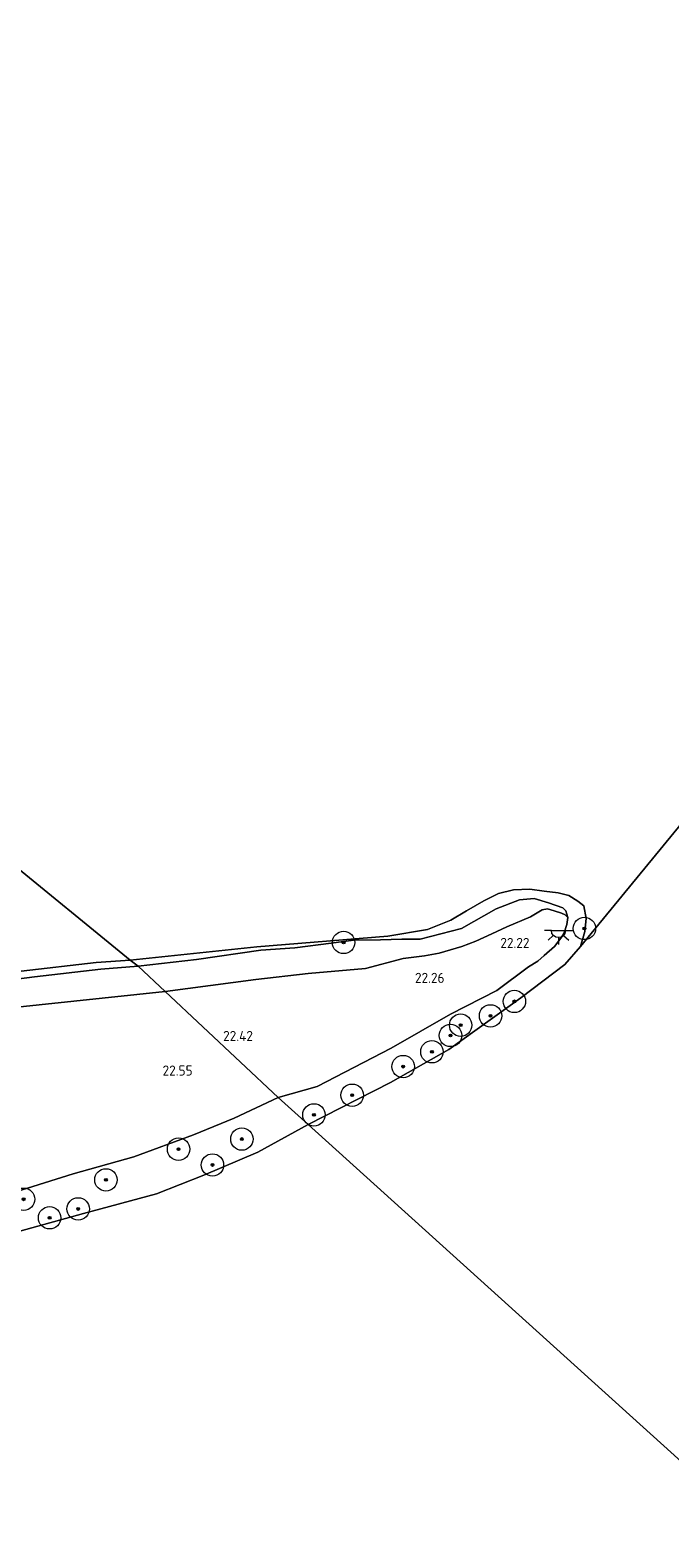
# Model space of a CAD drawing. Header units: metres. Extents: x 185049 to 189876, y 349292 to 352302.
# Tile 213 of 256: x 189366 to 189480, y 351005 to 351274. Entities that reach past the tile are written whole.
import ezdxf
from ezdxf.enums import TextEntityAlignment as Align

# ---------------------------------------------------------------- set-up
doc = ezdxf.new("R2010")
doc.units = ezdxf.units.M
for name, color, linetype, lineweight in [('B-WE-GR-BOOM-S', 90, 'Continuous', 25), ('B-WE-GR-GRAS-GV', 60, 'Continuous', 13), ('B-WE-GW-TALUD_KRUIN-G', 90, 'Continuous', 18), ('B-WE-KL-ET_LS_OV_LICHTPUNT-S', 190, 'Continuous', 25), ('B-WE-OB-BEKLEDING_STEEN-GV', 30, 'Continuous', 18), ('B-WE-OB-OEVERVOORZIENING-G', 7, 'Continuous', 18), ('B-WE-OG-WATER_POEL-GV', 7, 'Continuous', 18), ('B-WE-OG-WATER_RIVIER-GV', 130, 'Continuous', 18), ('X-XX-AL-HOOGTELABEL-S', 7, 'Continuous', 25)]:
    doc.layers.add(name, color=color, linetype=linetype, lineweight=lineweight)
doc.styles.add('NLCS-ISO-ANNOTATIVE-T18', font='NLCS-ISO.ttf', dxfattribs={"height": 1.8})

# ---------------------------------------------------------------- blocks, each defined once
blk = doc.blocks.new('SAL-HOOGTELABEL-SO')
at = {"color": 0, "linetype": 'ByBlock', "lineweight": -2, "style": 'NLCS-ISO-ANNOTATIVE-T18'}
blk.add_attdef('HOOGTE', text='', height=1.8, dxfattribs=at).set_placement((2.79, 0), align=Align.RIGHT)
blk = doc.blocks.new('SGR-BOOM_01-SO')
at = {"linetype": 'ByBlock', "lineweight": 18}
h = blk.add_hatch(color=0, dxfattribs=at)
h.dxf.hatch_style = 1
edge = h.paths.add_edge_path()
edge.add_arc((0, 0), 0.25, 0, 360)
at = {"color": 0, "linetype": 'ByBlock', "lineweight": 18}
for radius in [2, 0.25]:
    blk.add_circle((0, 0), radius, dxfattribs=at)
blk = doc.blocks.new('SKL-ET_OV_LICHTPUNT-SO')
at = {"color": 0, "linetype": 'ByBlock', "lineweight": 18}
for points in [[(-1.25, 0), (-2.5, 0)], [(1.25, 0), (2.5, 0)], [(-0.92, -0.85), (-1.83, -1.7)], [(0, -1.25), (0, -2.5)], [(0.92, -0.85), (1.83, -1.7)]]:
    blk.add_lwpolyline(points, dxfattribs=at)
blk.add_lwpolyline([(0, 0), (1.25, 0, -1), (-1.25, 0)], format="xyb", close=True, dxfattribs=at)

msp = doc.modelspace()

# ---------------------------------------------------------------- linework, layer by layer
at = {"layer": 'B-WE-GR-GRAS-GV'}
for points in [[(189460.699, 351117.74, 21.443), (189461.249, 351117.171, 21.623), (189461.612, 351115.98, 21.882), (189461.122, 351116.47, 21.811), (189460.455, 351116.804, 21.776), (189459.158, 351117.193, 21.811), (189457.971, 351117.527, 21.888), (189457.054, 351117.377, 21.917), (189454.918, 351116.128, 21.974), (189450.75, 351114.36, 22.016), (189448.022, 351113.079, 22.022), (189445.18, 351111.808, 22.037), (189442.7, 351110.82, 22.064), (189438.686, 351109.625, 22.091), (189436.061, 351109.181, 22.112), (189432.238, 351108.683, 22.127), (189425.55, 351106.923, 22.154), (189415.283, 351106.032, 22.166), (189405.954, 351104.955, 22.19), (189389.804, 351102.826, 22.118), (189384.987, 351107.35, 21.371), (189395.378, 351108.491, 21.314), (189406.845, 351110.177, 21.296), (189412.9, 351110.616, 21.278), (189419.412, 351111.413, 21.302), (189423.384, 351111.994, 21.281), (189428.217, 351112.019, 21.284), (189431.973, 351112.157, 21.401), (189435.292, 351112.132, 21.371), (189442.633, 351114.07, 21.335), (189448.826, 351117.579, 21.452), (189453.01, 351119.134, 21.443), (189455.599, 351119.408, 21.395), (189458.149, 351118.623, 21.408)], [(189416.903, 351085.867, 22.49), (189409.929, 351083.923, 22.556), (189389.804, 351102.826, 22.118), (189405.954, 351104.955, 22.19), (189415.283, 351106.032, 22.166), (189425.55, 351106.923, 22.154), (189432.238, 351108.683, 22.127), (189436.061, 351109.181, 22.112), (189438.686, 351109.625, 22.091), (189442.7, 351110.82, 22.064), (189445.18, 351111.808, 22.037), (189448.022, 351113.079, 22.022), (189450.75, 351114.36, 22.016), (189454.918, 351116.128, 21.974), (189457.054, 351117.377, 21.917), (189457.971, 351117.527, 21.888), (189459.158, 351117.193, 21.811), (189460.455, 351116.804, 21.776), (189461.122, 351116.47, 21.811), (189461.612, 351115.98, 21.882), (189461.417, 351114.773, 22.16), (189460.956, 351113.287, 22.322), (189460.536, 351112.546, 22.442), (189459.255, 351110.847, 22.511), (189457.354, 351109.255, 22.49), (189456.233, 351108.245, 22.454), (189454.572, 351107.188, 22.37), (189448.938, 351102.978, 22.352), (189440.669, 351098.743, 22.43), (189430.096, 351092.726, 22.502)], [(189389.804, 351102.826, 22.118), (189362.259, 351099.888, 22.11), (189340.153, 351103.365, 20.881), (189344.675, 351103.958, 20.925), (189345.229, 351103.083, 21.215), (189345.692, 351102.801, 21.275), (189346.827, 351102.709, 21.295), (189353.966, 351103.308, 21.359), (189360.049, 351104.575, 21.402), (189366.491, 351105.41, 21.398), (189378.332, 351106.771, 21.379), (189384.987, 351107.35, 21.371)]]:
    msp.add_polyline3d(points, close=True, dxfattribs=at)
msp.add_polyline3d([(189362.259, 351099.888, 22.11), (189389.804, 351102.826, 22.118), (189409.929, 351083.923, 22.556), (189402.096, 351080.193, 22.524), (189394.872, 351077.214, 22.496), (189384.234, 351073.338, 22.488), (189373.403, 351070.279, 22.58), (189363.144, 351067.061, 22.58)], dxfattribs=at)
at = {"layer": 'B-WE-GW-TALUD_KRUIN-G'}
for points in [[(189389.804, 351102.826, 22.118), (189405.954, 351104.955, 22.19), (189415.283, 351106.032, 22.166), (189425.55, 351106.923, 22.154), (189432.238, 351108.683, 22.127), (189436.061, 351109.181, 22.112), (189438.686, 351109.625, 22.091), (189442.7, 351110.82, 22.064), (189445.18, 351111.808, 22.037), (189448.022, 351113.079, 22.022), (189450.75, 351114.36, 22.016), (189454.918, 351116.128, 21.974), (189457.054, 351117.377, 21.917), (189457.971, 351117.527, 21.888), (189459.158, 351117.193, 21.811), (189460.455, 351116.804, 21.776), (189461.122, 351116.47, 21.811), (189461.612, 351115.98, 21.882), (189461.417, 351114.773, 22.16), (189460.956, 351113.287, 22.322), (189460.536, 351112.546, 22.442), (189459.255, 351110.847, 22.511), (189457.354, 351109.255, 22.49), (189456.233, 351108.245, 22.454), (189454.572, 351107.188, 22.37), (189448.938, 351102.978, 22.352), (189440.669, 351098.743, 22.43), (189430.096, 351092.726, 22.502), (189416.903, 351085.867, 22.49), (189409.929, 351083.923, 22.556)], [(189340.153, 351103.365, 20.881), (189362.259, 351099.888, 22.11), (189389.804, 351102.826, 22.118)], [(189409.929, 351083.923, 22.556), (189402.096, 351080.193, 22.524), (189394.872, 351077.214, 22.496), (189384.234, 351073.338, 22.488), (189373.403, 351070.279, 22.58), (189363.144, 351067.061, 22.58)]]:
    msp.add_polyline3d(points, dxfattribs=at)
at = {"layer": 'B-WE-OB-BEKLEDING_STEEN-GV'}
for points in [[(189461.793, 351119.929, 20.924), (189463.4, 351118.948, 20.924), (189464.464, 351118.113, 20.924), (189464.845, 351115.8, 20.924), (189464.636, 351113.494, 20.924), (189463.857, 351110.815, 20.924), (189461.049, 351107.635, 20.924), (189453.226, 351101.669, 20.924), (189440.408, 351092.463, 20.924), (189429.96, 351086.598, 20.924), (189415.312, 351079.061, 20.927), (189409.929, 351083.923, 22.556), (189416.903, 351085.867, 22.49), (189430.096, 351092.726, 22.502), (189440.669, 351098.743, 22.43), (189448.938, 351102.978, 22.352), (189454.572, 351107.188, 22.37), (189456.233, 351108.245, 22.454), (189457.354, 351109.255, 22.49), (189459.255, 351110.847, 22.511), (189460.536, 351112.546, 22.442), (189460.956, 351113.287, 22.322), (189461.417, 351114.773, 22.16), (189461.612, 351115.98, 21.882), (189461.249, 351117.171, 21.623), (189460.699, 351117.74, 21.443), (189458.149, 351118.623, 21.408), (189455.599, 351119.408, 21.395), (189453.01, 351119.134, 21.443), (189448.826, 351117.579, 21.452), (189442.633, 351114.07, 21.335), (189435.292, 351112.132, 21.371), (189431.973, 351112.157, 21.401), (189428.217, 351112.019, 21.284), (189423.384, 351111.994, 21.281), (189419.412, 351111.413, 21.302), (189412.9, 351110.616, 21.278), (189406.845, 351110.177, 21.296), (189395.378, 351108.491, 21.314), (189384.987, 351107.35, 21.371), (189383.544, 351108.398, 20.924), (189406.124, 351110.761, 20.924), (189429.49, 351112.698, 20.924), (189436.58, 351113.868, 20.924), (189440.722, 351115.538, 20.924), (189443.512, 351117.195, 20.924), (189446.608, 351118.952, 20.924), (189449.253, 351120.318, 20.924), (189451.898, 351120.957, 20.924), (189454.819, 351121.058, 20.924), (189457.403, 351120.712, 20.924), (189459.882, 351120.381, 20.924)], [(189353.966, 351103.308, 21.359), (189346.827, 351102.709, 21.295), (189345.692, 351102.801, 21.275), (189345.229, 351103.083, 21.215), (189344.675, 351103.958, 20.925), (189352.128, 351104.934, 20.881), (189364.125, 351106.415, 20.881), (189377.501, 351107.987, 20.881), (189383.544, 351108.398, 20.924), (189384.987, 351107.35, 21.371), (189378.332, 351106.771, 21.379), (189366.491, 351105.41, 21.398), (189360.049, 351104.575, 21.402)]]:
    msp.add_polyline3d(points, close=True, dxfattribs=at)
msp.add_polyline3d([(189363.144, 351067.061, 22.58), (189373.403, 351070.279, 22.58), (189384.234, 351073.338, 22.488), (189394.872, 351077.214, 22.496), (189402.096, 351080.193, 22.524), (189409.929, 351083.923, 22.556), (189415.312, 351079.061, 20.927), (189406.35, 351074.158, 20.81), (189396.697, 351070.021, 20.81), (189388.252, 351066.702, 20.81), (189375.22, 351063.22, 20.81), (189363.857, 351060.035, 20.81)], dxfattribs=at)
at = {"layer": 'B-WE-OB-OEVERVOORZIENING-G'}
for points in [[(189415.312, 351079.061, 20.927), (189429.96, 351086.598, 20.924), (189440.408, 351092.463, 20.924), (189453.226, 351101.669, 20.924), (189461.049, 351107.635, 20.924), (189463.857, 351110.815, 20.924)], [(189363.857, 351060.035, 20.81), (189375.22, 351063.22, 20.81), (189388.252, 351066.702, 20.81), (189396.697, 351070.021, 20.81), (189406.35, 351074.158, 20.81), (189415.312, 351079.061, 20.927)]]:
    msp.add_polyline3d(points, dxfattribs=at)
at = {"layer": 'B-WE-OG-WATER_POEL-GV'}
for points in [[(189180.744, 351274.293, 20.881), (189383.544, 351108.398, 20.924), (189377.501, 351107.987, 20.881), (189364.125, 351106.415, 20.881)], [(189527.49, 351188.338, 20.949), (189463.857, 351110.815, 20.924), (189464.636, 351113.494, 20.924), (189464.845, 351115.8, 20.924), (189464.464, 351118.113, 20.924), (189463.4, 351118.948, 20.924), (189461.793, 351119.929, 20.924), (189459.882, 351120.381, 20.924), (189457.403, 351120.712, 20.924), (189454.819, 351121.058, 20.924), (189451.898, 351120.957, 20.924), (189449.253, 351120.318, 20.924), (189446.608, 351118.952, 20.924), (189443.512, 351117.195, 20.924), (189440.722, 351115.538, 20.924), (189436.58, 351113.868, 20.924), (189429.49, 351112.698, 20.924), (189406.124, 351110.761, 20.924), (189383.544, 351108.398, 20.924), (189180.744, 351274.293, 20.881)]]:
    msp.add_polyline3d(points, dxfattribs=at)
at = {"layer": 'B-WE-OG-WATER_RIVIER-GV'}
for points in [[(189493.535, 351008.408, 20.927), (189415.312, 351079.061, 20.927), (189429.96, 351086.598, 20.924), (189440.408, 351092.463, 20.924), (189453.226, 351101.669, 20.924), (189461.049, 351107.635, 20.924), (189463.857, 351110.815, 20.924), (189527.49, 351188.338, 20.949)], [(189363.857, 351060.035, 20.81), (189375.22, 351063.22, 20.81), (189388.252, 351066.702, 20.81), (189396.697, 351070.021, 20.81), (189406.35, 351074.158, 20.81), (189415.312, 351079.061, 20.927), (189493.535, 351008.408, 20.927), (189485.43, 351004.473, 20.81), (189475.781, 350999.93, 20.81), (189467.679, 350995.57, 20.81), (189460.849, 350991.876, 20.81), (189453.493, 350988.617, 20.81), (189444.661, 350985.066, 20.81), (189434.294, 350981.107, 20.81), (189421.906, 350976.403, 20.81), (189413.43, 350973.011, 20.81), (189408.925, 350971.178, 20.81), (189404.74, 350968.821, 20.81), (189400.842, 350965.63, 20.81), (189399.11, 350963.031, 20.81), (189397.527, 350959.677, 20.81), (189396.476, 350955.707, 20.81), (189361.091, 350947.398, 20.81)]]:
    msp.add_polyline3d(points, dxfattribs=at)

# ---------------------------------------------------------------- block references
at = {"layer": 'B-WE-GR-BOOM-S'}
for p in [(189464.552, 351114.054, 21.005), (189421.621, 351111.563, 21.012), (189452.066, 351101.043, 21.31), (189447.828, 351098.454, 20.977), (189442.492, 351096.807, 21.222), (189440.687, 351094.969, 21.416), (189437.37, 351092.057, 21.446), (189432.245, 351089.411, 21.446), (189423.145, 351084.305, 21.452), (189416.337, 351080.794, 21.632), (189403.488, 351076.49, 21.573), (189392.188, 351074.687, 22.222), (189398.23, 351071.861, 20.924), (189379.24, 351069.197, 22.293), (189364.565, 351065.746, 22.293), (189374.295, 351064.018, 20.994), (189369.195, 351062.45, 20.994)]:
    msp.add_blockref('SGR-BOOM_01-SO', p, dxfattribs=at)
at = {"layer": 'B-WE-KL-ET_LS_OV_LICHTPUNT-S'}
msp.add_blockref('SKL-ET_OV_LICHTPUNT-SO', (189459.927, 351113.663, 22.224), dxfattribs=at)
at = {"layer": 'X-XX-AL-HOOGTELABEL-S'}
for p, values in [((189451.975, 351110.569, 22.223), {'HOOGTE': '22.22'}), ((189436.824, 351104.341, 22.256), {'HOOGTE': '22.26'}), ((189402.659, 351093.973, 22.418), {'HOOGTE': '22.42'}), ((189391.903, 351087.809, 22.548), {'HOOGTE': '22.55'})]:
    msp.add_blockref('SAL-HOOGTELABEL-SO', p, dxfattribs=at).add_auto_attribs(values)

doc.saveas('drawing.dxf')
